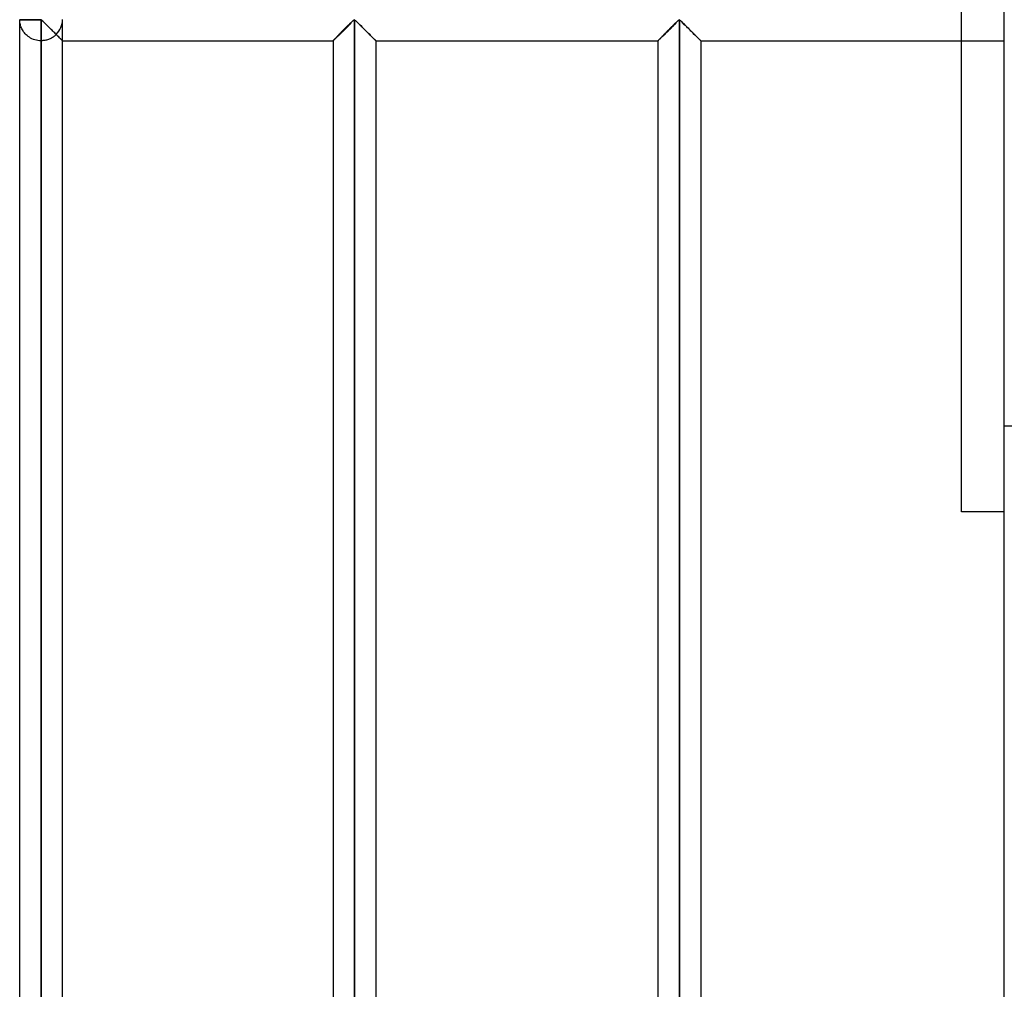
# Model space of a CAD drawing. Header units: millimetres. Extents: x -315 to 376, y -690 to 690.
# Tile 16 of 20: x -315 to -200, y 453 to 567. Entities that reach past the tile are written whole.
import ezdxf

# ---------------------------------------------------------------- set-up
doc = ezdxf.new("R2010")
doc.units = ezdxf.units.MM
doc.layers.add('MAIN-1', color=7, linetype='Continuous')
doc.layers.add('MAIN-2', color=7, linetype='Continuous')

msp = doc.modelspace()

# ---------------------------------------------------------------- linework, layer by layer
at = {"layer": 'MAIN-1'}
for p, q in [((-200, -690), (-200, 690)), ((-315, 566.6), (-312.5, 566.6)), ((-315, 340.07), (-315, 566.6)), ((-312.5, 566.6), (-312.5, 566.67)), ((-312.5, 566.6), (-312.42, 566.56)), ((-312.5, 340.07), (-312.5, 566.6)), ((-312.42, 566.56), (-312.36, 566.51)), ((-312.36, 566.51), (-312.31, 566.46)), ((-312.31, 566.46), (-312.25, 566.41)), ((-312.25, 566.41), (-312.19, 566.35)), ((-312.19, 566.35), (-312.13, 566.29)), ((-312.13, 566.29), (-312.06, 566.23)), ((-312.06, 566.23), (-312, 566.16)), ((-312, 566.16), (-311.93, 566.09)), ((-311.93, 566.09), (-311.86, 566.02)), ((-311.86, 566.02), (-311.79, 565.95)), ((-311.79, 565.95), (-311.72, 565.88)), ((-311.72, 565.88), (-311.65, 565.81)), ((-276.77, 565.79), (-276.68, 565.88)), ((-276.68, 565.88), (-276.58, 565.98)), ((-276.58, 565.98), (-276.49, 566.07)), ((-276.49, 566.07), (-276.4, 566.16)), ((-276.4, 566.16), (-276.31, 566.25)), ((-276.31, 566.25), (-276.23, 566.33)), ((-276.23, 566.33), (-276.15, 566.41)), ((-276.15, 566.41), (-276.07, 566.48)), ((-276.07, 566.48), (-276, 566.55)), ((-276, 566.55), (-275.9, 566.6)), ((-275.9, 566.6), (-275.8, 566.55)), ((-275.9, 566.6), (-275.9, 340.07)), ((-275.8, 566.55), (-275.73, 566.48)), ((-275.73, 566.48), (-275.65, 566.41)), ((-275.65, 566.41), (-275.57, 566.33)), ((-275.57, 566.33), (-275.49, 566.25)), ((-275.49, 566.25), (-275.4, 566.16)), ((-275.4, 566.16), (-275.31, 566.07)), ((-275.31, 566.07), (-275.22, 565.98)), ((-275.22, 565.98), (-275.12, 565.88)), ((-275.12, 565.88), (-275.03, 565.79)), ((-238.82, 565.79), (-238.73, 565.88)), ((-238.73, 565.88), (-238.63, 565.98)), ((-238.63, 565.98), (-238.54, 566.07)), ((-238.54, 566.07), (-238.45, 566.16)), ((-238.45, 566.16), (-238.36, 566.25)), ((-238.36, 566.25), (-238.28, 566.33)), ((-238.28, 566.33), (-238.2, 566.41)), ((-238.2, 566.41), (-238.12, 566.48)), ((-238.12, 566.48), (-238.05, 566.55)), ((-238.05, 566.55), (-237.95, 566.6)), ((-237.95, 566.6), (-237.95, 340.07)), ((-237.95, 566.6), (-237.85, 566.54)), ((-237.85, 566.54), (-237.77, 566.48)), ((-237.77, 566.48), (-237.69, 566.4)), ((-237.69, 566.4), (-237.61, 566.32)), ((-237.61, 566.32), (-237.52, 566.23)), ((-237.52, 566.23), (-237.43, 566.14)), ((-237.43, 566.14), (-237.34, 566.05)), ((-237.34, 566.05), (-237.24, 565.95)), ((-237.24, 565.95), (-237.14, 565.86)), ((-237.14, 565.86), (-237.05, 565.76)), ((-311.65, 565.81), (-311.58, 565.74)), ((-311.58, 565.74), (-311.5, 565.67)), ((-311.5, 565.67), (-311.43, 565.59)), ((-311.43, 565.59), (-311.36, 565.52)), ((-311.36, 565.52), (-311.28, 565.45)), ((-311.28, 565.45), (-311.21, 565.37)), ((-311.21, 565.37), (-311.14, 565.3)), ((-311.14, 565.3), (-311.06, 565.23)), ((-311.06, 565.23), (-310.99, 565.16)), ((-310.99, 565.16), (-310.92, 565.09)), ((-310.92, 565.09), (-310.85, 565.02)), ((-310.85, 565.02), (-310.78, 564.95)), ((-310.78, 564.95), (-310.72, 564.88)), ((-310.72, 564.88), (-310.65, 564.82)), ((-310.65, 564.82), (-310.59, 564.75)), ((-310.59, 564.75), (-310.53, 564.69)), ((-310.53, 564.69), (-310.47, 564.63)), ((-277.89, 564.67), (-277.81, 564.75)), ((-277.81, 564.75), (-277.73, 564.84)), ((-277.73, 564.84), (-277.64, 564.93)), ((-277.64, 564.93), (-277.55, 565.02)), ((-277.55, 565.02), (-277.46, 565.11)), ((-277.46, 565.11), (-277.36, 565.2)), ((-277.36, 565.2), (-277.26, 565.3)), ((-277.26, 565.3), (-277.17, 565.4)), ((-277.17, 565.4), (-277.07, 565.5)), ((-277.07, 565.5), (-276.97, 565.59)), ((-276.97, 565.59), (-276.87, 565.69)), ((-276.87, 565.69), (-276.77, 565.79)), ((-275.03, 565.79), (-274.93, 565.69)), ((-274.93, 565.69), (-274.83, 565.59)), ((-274.83, 565.59), (-274.73, 565.5)), ((-274.73, 565.5), (-274.63, 565.4)), ((-274.63, 565.4), (-274.54, 565.3)), ((-274.54, 565.3), (-274.44, 565.2)), ((-274.44, 565.2), (-274.34, 565.11)), ((-274.34, 565.11), (-274.25, 565.02)), ((-274.25, 565.02), (-274.16, 564.93)), ((-274.16, 564.93), (-274.07, 564.84)), ((-274.07, 564.84), (-273.99, 564.75)), ((-273.99, 564.75), (-273.91, 564.67)), ((-239.94, 564.67), (-239.86, 564.75)), ((-239.86, 564.75), (-239.78, 564.84)), ((-239.78, 564.84), (-239.69, 564.93)), ((-239.69, 564.93), (-239.6, 565.02)), ((-239.6, 565.02), (-239.51, 565.11)), ((-239.51, 565.11), (-239.41, 565.2)), ((-239.41, 565.2), (-239.31, 565.3)), ((-239.31, 565.3), (-239.22, 565.4)), ((-239.22, 565.4), (-239.12, 565.5)), ((-239.12, 565.5), (-239.02, 565.59)), ((-239.02, 565.59), (-238.92, 565.69)), ((-238.92, 565.69), (-238.82, 565.79)), ((-237.05, 565.76), (-236.94, 565.66)), ((-236.94, 565.66), (-236.84, 565.56)), ((-236.84, 565.56), (-236.74, 565.46)), ((-236.74, 565.46), (-236.64, 565.36)), ((-236.64, 565.36), (-236.54, 565.26)), ((-236.54, 565.26), (-236.44, 565.16)), ((-236.44, 565.16), (-236.35, 565.06)), ((-236.35, 565.06), (-236.25, 564.97)), ((-236.25, 564.97), (-236.16, 564.88)), ((-236.16, 564.88), (-236.07, 564.79)), ((-236.07, 564.79), (-235.98, 564.7)), ((-235.98, 564.7), (-235.9, 564.62)), ((-310.47, 564.63), (-310.41, 564.57)), ((-310.41, 564.57), (-310.35, 564.52)), ((-310.35, 564.52), (-310.3, 564.46)), ((-310.3, 564.46), (-310.25, 564.42)), ((-310.25, 564.42), (-310.2, 564.37)), ((-310.2, 564.37), (-310.16, 564.33)), ((-310.16, 564.33), (-310.13, 564.29)), ((-310.13, 564.29), (-310.09, 564.26)), ((-310.09, 564.26), (-310.07, 564.23)), ((-310.07, 564.23), (-310.04, 564.21)), ((-310.04, 564.21), (-310.02, 564.19)), ((-310.02, 564.19), (-310.01, 564.18)), ((-310.01, 564.18), (-310, 564.17)), ((-310, 564.17), (-310, 564.17)), ((-310, 342.5), (-310, 564.17)), ((-310, 564.17), (-278.4, 564.17)), ((-278.4, 564.17), (-278.39, 564.17)), ((-278.4, 564.17), (-278.4, 342.5)), ((-278.39, 564.17), (-278.38, 564.19)), ((-278.38, 564.19), (-278.36, 564.21)), ((-278.36, 564.21), (-278.33, 564.24)), ((-278.33, 564.24), (-278.29, 564.28)), ((-278.29, 564.28), (-278.24, 564.33)), ((-278.24, 564.33), (-278.18, 564.39)), ((-278.18, 564.39), (-278.12, 564.45)), ((-278.12, 564.45), (-278.05, 564.52)), ((-278.05, 564.52), (-277.97, 564.59)), ((-277.97, 564.59), (-277.89, 564.67)), ((-273.91, 564.67), (-273.83, 564.59)), ((-273.83, 564.59), (-273.75, 564.52)), ((-273.75, 564.52), (-273.68, 564.45)), ((-273.68, 564.45), (-273.62, 564.39)), ((-273.62, 564.39), (-273.56, 564.33)), ((-273.56, 564.33), (-273.51, 564.28)), ((-273.51, 564.28), (-273.47, 564.24)), ((-273.47, 564.24), (-273.44, 564.21)), ((-273.44, 564.21), (-273.42, 564.19)), ((-273.42, 564.19), (-273.41, 564.17)), ((-273.41, 564.17), (-273.4, 564.17)), ((-273.4, 564.17), (-240.45, 564.17)), ((-273.4, 564.17), (-273.4, 342.5)), ((-240.45, 564.17), (-240.44, 564.17)), ((-240.45, 564.17), (-240.45, 342.5)), ((-240.44, 564.17), (-240.43, 564.19)), ((-240.43, 564.19), (-240.41, 564.21)), ((-240.41, 564.21), (-240.38, 564.24)), ((-240.38, 564.24), (-240.34, 564.28)), ((-240.34, 564.28), (-240.29, 564.33)), ((-240.29, 564.33), (-240.23, 564.39)), ((-240.23, 564.39), (-240.17, 564.45)), ((-240.17, 564.45), (-240.1, 564.52)), ((-240.1, 564.52), (-240.02, 564.59)), ((-240.02, 564.59), (-239.94, 564.67)), ((-235.9, 564.62), (-235.82, 564.54)), ((-235.82, 564.54), (-235.75, 564.46)), ((-235.75, 564.46), (-235.68, 564.4)), ((-235.68, 564.4), (-235.62, 564.34)), ((-235.62, 564.34), (-235.57, 564.29)), ((-235.57, 564.29), (-235.53, 564.24)), ((-235.53, 564.24), (-235.49, 564.21)), ((-235.49, 564.21), (-235.47, 564.19)), ((-235.47, 564.19), (-235.46, 564.17)), ((-235.46, 564.17), (-235.45, 564.17)), ((-235.45, 564.17), (-200, 564.17)), ((-235.45, 564.17), (-235.45, 342.5)), ((-205, 509.12), (-205, 564.17)), ((-200, 509.12), (-205, 509.12))]:
    msp.add_line(p, q, dxfattribs=at)
msp.add_arc((-312.5, 566.67), 2.5, 180, 181.6206, dxfattribs=at)
at = {"layer": 'MAIN-2'}
for p, q in [((-205, 564.17), (-205, 569.17)), ((-312.5, 566.6), (-315, 566.6)), ((-315, 566.53), (-315, 566.6)), ((-314.99, 566.45), (-315, 566.53)), ((-314.98, 566.36), (-314.99, 566.45)), ((-314.97, 566.26), (-314.98, 566.36)), ((-314.95, 566.15), (-314.97, 566.26)), ((-314.92, 566.04), (-314.95, 566.15)), ((-314.89, 565.93), (-314.92, 566.04)), ((-314.85, 565.81), (-314.89, 565.93)), ((-312.5, 566.67), (-312.5, 566.6)), ((-312.5, 566.6), (-312.5, 340.07)), ((-312.4, 566.54), (-312.5, 566.6)), ((-312.31, 566.47), (-312.4, 566.54)), ((-312.23, 566.39), (-312.31, 566.47)), ((-312.14, 566.3), (-312.23, 566.39)), ((-312.05, 566.21), (-312.14, 566.3)), ((-311.95, 566.11), (-312.05, 566.21)), ((-311.85, 566.02), (-311.95, 566.11)), ((-311.75, 565.91), (-311.85, 566.02)), ((-311.65, 565.81), (-311.75, 565.91)), ((-310, 564.17), (-310, 566.6)), ((-276.68, 565.88), (-276.77, 565.79)), ((-276.67, 565.9), (-276.76, 565.8)), ((-276.76, 565.8), (-276.67, 565.9)), ((-276.58, 565.98), (-276.68, 565.88)), ((-276.57, 565.99), (-276.67, 565.9)), ((-276.67, 565.9), (-276.57, 565.99)), ((-276.49, 566.07), (-276.58, 565.98)), ((-276.48, 566.08), (-276.57, 565.99)), ((-276.57, 565.99), (-276.48, 566.08)), ((-276.4, 566.16), (-276.49, 566.07)), ((-276.39, 566.17), (-276.48, 566.08)), ((-276.48, 566.08), (-276.39, 566.17)), ((-276.31, 566.25), (-276.4, 566.16)), ((-276.31, 566.25), (-276.39, 566.17)), ((-276.39, 566.17), (-276.31, 566.25)), ((-276.23, 566.33), (-276.31, 566.25)), ((-276.23, 566.33), (-276.31, 566.25)), ((-276.31, 566.25), (-276.23, 566.33)), ((-276.15, 566.41), (-276.23, 566.33)), ((-276.15, 566.41), (-276.23, 566.33)), ((-276.23, 566.33), (-276.15, 566.41)), ((-276.07, 566.48), (-276.15, 566.41)), ((-276.07, 566.48), (-276.15, 566.41)), ((-276.15, 566.41), (-276.07, 566.48)), ((-276, 566.55), (-276.07, 566.48)), ((-276, 566.55), (-276.07, 566.48)), ((-276.07, 566.48), (-276, 566.55)), ((-275.9, 566.6), (-276, 566.55)), ((-275.9, 566.6), (-276, 566.55)), ((-276, 566.55), (-275.9, 566.6)), ((-275.8, 566.55), (-275.9, 566.6)), ((-275.9, 340.07), (-275.9, 566.6)), ((-275.9, 566.6), (-275.9, 340.07)), ((-275.9, 340.07), (-275.9, 566.6)), ((-275.9, 566.6), (-275.8, 566.55)), ((-275.8, 566.55), (-275.9, 566.6)), ((-275.73, 566.48), (-275.8, 566.55)), ((-275.8, 566.55), (-275.73, 566.48)), ((-275.73, 566.48), (-275.8, 566.55)), ((-275.65, 566.41), (-275.73, 566.48)), ((-275.73, 566.48), (-275.65, 566.41)), ((-275.65, 566.41), (-275.73, 566.48)), ((-275.57, 566.33), (-275.65, 566.41)), ((-275.65, 566.41), (-275.57, 566.33)), ((-275.57, 566.33), (-275.65, 566.41)), ((-275.49, 566.25), (-275.57, 566.33)), ((-275.57, 566.33), (-275.49, 566.25)), ((-275.49, 566.25), (-275.57, 566.33)), ((-275.4, 566.16), (-275.49, 566.25)), ((-275.49, 566.25), (-275.41, 566.17)), ((-275.41, 566.17), (-275.49, 566.25)), ((-275.41, 566.17), (-275.32, 566.08)), ((-275.32, 566.08), (-275.41, 566.17)), ((-275.31, 566.07), (-275.4, 566.16)), ((-275.32, 566.08), (-275.23, 565.99)), ((-275.23, 565.99), (-275.32, 566.08)), ((-275.22, 565.98), (-275.31, 566.07)), ((-275.23, 565.99), (-275.13, 565.9)), ((-275.13, 565.9), (-275.23, 565.99)), ((-275.12, 565.88), (-275.22, 565.98)), ((-275.13, 565.9), (-275.04, 565.8)), ((-275.04, 565.8), (-275.13, 565.9)), ((-275.03, 565.79), (-275.12, 565.88)), ((-238.73, 565.88), (-238.82, 565.79)), ((-238.72, 565.9), (-238.81, 565.8)), ((-238.81, 565.8), (-238.72, 565.9)), ((-238.63, 565.98), (-238.73, 565.88)), ((-238.62, 565.99), (-238.72, 565.9)), ((-238.72, 565.9), (-238.62, 565.99)), ((-238.54, 566.07), (-238.63, 565.98)), ((-238.53, 566.08), (-238.62, 565.99)), ((-238.62, 565.99), (-238.53, 566.08)), ((-238.45, 566.16), (-238.54, 566.07)), ((-238.44, 566.17), (-238.53, 566.08)), ((-238.53, 566.08), (-238.44, 566.17)), ((-238.36, 566.25), (-238.45, 566.16)), ((-238.36, 566.25), (-238.44, 566.17)), ((-238.44, 566.17), (-238.36, 566.25)), ((-238.28, 566.33), (-238.36, 566.25)), ((-238.28, 566.33), (-238.36, 566.25)), ((-238.36, 566.25), (-238.28, 566.33)), ((-238.2, 566.41), (-238.28, 566.33)), ((-238.2, 566.41), (-238.28, 566.33)), ((-238.28, 566.33), (-238.2, 566.41)), ((-238.12, 566.48), (-238.2, 566.41)), ((-238.12, 566.48), (-238.2, 566.41)), ((-238.2, 566.41), (-238.12, 566.48)), ((-238.05, 566.55), (-238.12, 566.48)), ((-238.05, 566.55), (-238.12, 566.48)), ((-238.12, 566.48), (-238.05, 566.55)), ((-237.95, 566.6), (-238.05, 566.55)), ((-237.95, 566.6), (-238.05, 566.55)), ((-238.05, 566.55), (-237.95, 566.6)), ((-237.95, 340.07), (-237.95, 566.6)), ((-237.85, 566.55), (-237.95, 566.6)), ((-237.95, 566.6), (-237.95, 340.07)), ((-237.95, 340.07), (-237.95, 566.6)), ((-237.95, 566.6), (-237.85, 566.55)), ((-237.85, 566.55), (-237.95, 566.6)), ((-237.78, 566.48), (-237.85, 566.55)), ((-237.85, 566.55), (-237.78, 566.48)), ((-237.78, 566.48), (-237.85, 566.55)), ((-237.7, 566.41), (-237.78, 566.48)), ((-237.78, 566.48), (-237.7, 566.41)), ((-237.7, 566.41), (-237.78, 566.48)), ((-237.62, 566.33), (-237.7, 566.41)), ((-237.7, 566.41), (-237.62, 566.33)), ((-237.62, 566.33), (-237.7, 566.41)), ((-237.54, 566.25), (-237.62, 566.33)), ((-237.62, 566.33), (-237.54, 566.25)), ((-237.54, 566.25), (-237.62, 566.33)), ((-237.45, 566.16), (-237.54, 566.25)), ((-237.54, 566.25), (-237.46, 566.17)), ((-237.46, 566.17), (-237.54, 566.25)), ((-237.46, 566.17), (-237.37, 566.08)), ((-237.37, 566.08), (-237.46, 566.17)), ((-237.36, 566.07), (-237.45, 566.16)), ((-237.37, 566.08), (-237.28, 565.99)), ((-237.28, 565.99), (-237.37, 566.08)), ((-237.27, 565.98), (-237.36, 566.07)), ((-237.28, 565.99), (-237.18, 565.9)), ((-237.18, 565.9), (-237.28, 565.99)), ((-237.17, 565.88), (-237.27, 565.98)), ((-237.18, 565.9), (-237.09, 565.8)), ((-237.09, 565.8), (-237.18, 565.9)), ((-237.08, 565.79), (-237.17, 565.88)), ((-314.8, 565.69), (-314.85, 565.81)), ((-314.75, 565.57), (-314.8, 565.69)), ((-314.69, 565.45), (-314.75, 565.57)), ((-314.61, 565.33), (-314.69, 565.45)), ((-314.54, 565.22), (-314.61, 565.33)), ((-314.45, 565.1), (-314.54, 565.22)), ((-314.35, 564.99), (-314.45, 565.1)), ((-314.25, 564.88), (-314.35, 564.99)), ((-314.13, 564.77), (-314.25, 564.88)), ((-314.01, 564.67), (-314.13, 564.77)), ((-311.54, 565.71), (-311.65, 565.81)), ((-311.44, 565.6), (-311.54, 565.71)), ((-311.33, 565.49), (-311.44, 565.6)), ((-311.22, 565.39), (-311.33, 565.49)), ((-311.12, 565.28), (-311.22, 565.39)), ((-311.01, 565.18), (-311.12, 565.28)), ((-310.94, 564.71), (-311.02, 564.65)), ((-310.91, 565.08), (-311.01, 565.18)), ((-310.87, 564.77), (-310.94, 564.71)), ((-310.81, 564.98), (-310.91, 565.08)), ((-310.8, 564.84), (-310.87, 564.77)), ((-310.72, 564.88), (-310.81, 564.98)), ((-310.73, 564.9), (-310.8, 564.84)), ((-310.66, 564.83), (-310.73, 564.9)), ((-310.73, 564.9), (-310.64, 564.8)), ((-310.62, 564.79), (-310.72, 564.88)), ((-310.59, 564.76), (-310.66, 564.83)), ((-310.64, 564.8), (-310.55, 564.71)), ((-310.53, 564.7), (-310.62, 564.79)), ((-310.53, 564.69), (-310.59, 564.76)), ((-310.55, 564.71), (-310.46, 564.62)), ((-310.44, 564.61), (-310.53, 564.7)), ((-310.46, 564.63), (-310.53, 564.69)), ((-277.87, 564.7), (-277.95, 564.62)), ((-277.95, 564.62), (-277.87, 564.7)), ((-277.81, 564.75), (-277.89, 564.67)), ((-277.78, 564.78), (-277.87, 564.7)), ((-277.87, 564.7), (-277.78, 564.78)), ((-277.73, 564.84), (-277.81, 564.75)), ((-277.7, 564.87), (-277.78, 564.78)), ((-277.78, 564.78), (-277.7, 564.87)), ((-277.64, 564.93), (-277.73, 564.84)), ((-277.61, 564.95), (-277.7, 564.87)), ((-277.7, 564.87), (-277.61, 564.95)), ((-277.55, 565.02), (-277.64, 564.93)), ((-277.52, 565.04), (-277.61, 564.95)), ((-277.61, 564.95), (-277.52, 565.04)), ((-277.46, 565.11), (-277.55, 565.02)), ((-277.43, 565.13), (-277.52, 565.04)), ((-277.52, 565.04), (-277.43, 565.13)), ((-277.36, 565.2), (-277.46, 565.11)), ((-277.34, 565.23), (-277.43, 565.13)), ((-277.43, 565.13), (-277.34, 565.23)), ((-277.26, 565.3), (-277.36, 565.2)), ((-277.24, 565.32), (-277.34, 565.23)), ((-277.34, 565.23), (-277.24, 565.32)), ((-277.17, 565.4), (-277.26, 565.3)), ((-277.15, 565.42), (-277.24, 565.32)), ((-277.24, 565.32), (-277.15, 565.42)), ((-277.07, 565.5), (-277.17, 565.4)), ((-277.05, 565.52), (-277.15, 565.42)), ((-277.15, 565.42), (-277.05, 565.52)), ((-276.97, 565.59), (-277.07, 565.5)), ((-276.95, 565.61), (-277.05, 565.52)), ((-277.05, 565.52), (-276.95, 565.61)), ((-276.87, 565.69), (-276.97, 565.59)), ((-276.86, 565.71), (-276.95, 565.61)), ((-276.95, 565.61), (-276.86, 565.71)), ((-276.77, 565.79), (-276.87, 565.69)), ((-276.76, 565.8), (-276.86, 565.71)), ((-276.86, 565.71), (-276.76, 565.8)), ((-275.04, 565.8), (-274.94, 565.71)), ((-274.94, 565.71), (-275.04, 565.8)), ((-274.93, 565.69), (-275.03, 565.79)), ((-274.94, 565.71), (-274.85, 565.61)), ((-274.85, 565.61), (-274.94, 565.71)), ((-274.83, 565.59), (-274.93, 565.69)), ((-274.85, 565.61), (-274.75, 565.52)), ((-274.75, 565.52), (-274.85, 565.61)), ((-274.73, 565.5), (-274.83, 565.59)), ((-274.75, 565.52), (-274.65, 565.42)), ((-274.65, 565.42), (-274.75, 565.52)), ((-274.63, 565.4), (-274.73, 565.5)), ((-274.65, 565.42), (-274.56, 565.32)), ((-274.56, 565.32), (-274.65, 565.42)), ((-274.54, 565.3), (-274.63, 565.4)), ((-274.56, 565.32), (-274.46, 565.23)), ((-274.46, 565.23), (-274.56, 565.32)), ((-274.44, 565.2), (-274.54, 565.3)), ((-274.46, 565.23), (-274.37, 565.13)), ((-274.37, 565.13), (-274.46, 565.23)), ((-274.34, 565.11), (-274.44, 565.2)), ((-274.37, 565.13), (-274.28, 565.04)), ((-274.28, 565.04), (-274.37, 565.13)), ((-274.25, 565.02), (-274.34, 565.11)), ((-274.28, 565.04), (-274.19, 564.95)), ((-274.19, 564.95), (-274.28, 565.04)), ((-274.16, 564.93), (-274.25, 565.02)), ((-274.19, 564.95), (-274.1, 564.87)), ((-274.1, 564.87), (-274.19, 564.95)), ((-274.07, 564.84), (-274.16, 564.93)), ((-274.1, 564.87), (-274.02, 564.78)), ((-274.02, 564.78), (-274.1, 564.87)), ((-273.99, 564.75), (-274.07, 564.84)), ((-274.02, 564.78), (-273.93, 564.7)), ((-273.93, 564.7), (-274.02, 564.78)), ((-273.91, 564.67), (-273.99, 564.75)), ((-273.93, 564.7), (-273.85, 564.62)), ((-273.85, 564.62), (-273.93, 564.7)), ((-239.92, 564.7), (-240, 564.62)), ((-240, 564.62), (-239.92, 564.7)), ((-239.86, 564.75), (-239.94, 564.67)), ((-239.83, 564.78), (-239.92, 564.7)), ((-239.92, 564.7), (-239.83, 564.78)), ((-239.78, 564.84), (-239.86, 564.75)), ((-239.75, 564.87), (-239.83, 564.78)), ((-239.83, 564.78), (-239.75, 564.87)), ((-239.69, 564.93), (-239.78, 564.84)), ((-239.66, 564.95), (-239.75, 564.87)), ((-239.75, 564.87), (-239.66, 564.95)), ((-239.6, 565.02), (-239.69, 564.93)), ((-239.57, 565.04), (-239.66, 564.95)), ((-239.66, 564.95), (-239.57, 565.04)), ((-239.51, 565.11), (-239.6, 565.02)), ((-239.48, 565.13), (-239.57, 565.04)), ((-239.57, 565.04), (-239.48, 565.13)), ((-239.41, 565.2), (-239.51, 565.11)), ((-239.39, 565.23), (-239.48, 565.13)), ((-239.48, 565.13), (-239.39, 565.23)), ((-239.31, 565.3), (-239.41, 565.2)), ((-239.29, 565.32), (-239.39, 565.23)), ((-239.39, 565.23), (-239.29, 565.32)), ((-239.22, 565.4), (-239.31, 565.3)), ((-239.2, 565.42), (-239.29, 565.32)), ((-239.29, 565.32), (-239.2, 565.42)), ((-239.12, 565.5), (-239.22, 565.4)), ((-239.1, 565.52), (-239.2, 565.42)), ((-239.2, 565.42), (-239.1, 565.52)), ((-239.02, 565.59), (-239.12, 565.5)), ((-239, 565.61), (-239.1, 565.52)), ((-239.1, 565.52), (-239, 565.61)), ((-238.92, 565.69), (-239.02, 565.59)), ((-238.91, 565.71), (-239, 565.61)), ((-239, 565.61), (-238.91, 565.71)), ((-238.82, 565.79), (-238.92, 565.69)), ((-238.81, 565.8), (-238.91, 565.71)), ((-238.91, 565.71), (-238.81, 565.8)), ((-237.09, 565.8), (-236.99, 565.71)), ((-236.99, 565.71), (-237.09, 565.8)), ((-236.98, 565.69), (-237.08, 565.79)), ((-236.99, 565.71), (-236.9, 565.61)), ((-236.9, 565.61), (-236.99, 565.71)), ((-236.88, 565.59), (-236.98, 565.69)), ((-236.9, 565.61), (-236.8, 565.52)), ((-236.8, 565.52), (-236.9, 565.61)), ((-236.78, 565.5), (-236.88, 565.59)), ((-236.8, 565.52), (-236.7, 565.42)), ((-236.7, 565.42), (-236.8, 565.52)), ((-236.68, 565.4), (-236.78, 565.5)), ((-236.7, 565.42), (-236.61, 565.32)), ((-236.61, 565.32), (-236.7, 565.42)), ((-236.59, 565.3), (-236.68, 565.4)), ((-236.61, 565.32), (-236.51, 565.23)), ((-236.51, 565.23), (-236.61, 565.32)), ((-236.49, 565.2), (-236.59, 565.3)), ((-236.51, 565.23), (-236.42, 565.13)), ((-236.42, 565.13), (-236.51, 565.23)), ((-236.39, 565.11), (-236.49, 565.2)), ((-236.42, 565.13), (-236.33, 565.04)), ((-236.33, 565.04), (-236.42, 565.13)), ((-236.3, 565.02), (-236.39, 565.11)), ((-236.33, 565.04), (-236.24, 564.95)), ((-236.24, 564.95), (-236.33, 565.04)), ((-236.21, 564.93), (-236.3, 565.02)), ((-236.24, 564.95), (-236.15, 564.87)), ((-236.15, 564.87), (-236.24, 564.95)), ((-236.12, 564.84), (-236.21, 564.93)), ((-236.15, 564.87), (-236.07, 564.78)), ((-236.07, 564.78), (-236.15, 564.87)), ((-236.04, 564.75), (-236.12, 564.84)), ((-236.07, 564.78), (-235.98, 564.7)), ((-235.98, 564.7), (-236.07, 564.78)), ((-235.96, 564.67), (-236.04, 564.75)), ((-235.98, 564.7), (-235.9, 564.62)), ((-235.9, 564.62), (-235.98, 564.7)), ((-313.87, 564.58), (-314.01, 564.67)), ((-313.72, 564.49), (-313.87, 564.58)), ((-313.57, 564.41), (-313.72, 564.49)), ((-313.4, 564.33), (-313.57, 564.41)), ((-313.23, 564.28), (-313.4, 564.33)), ((-313.05, 564.23), (-313.23, 564.28)), ((-312.87, 564.19), (-313.05, 564.23)), ((-312.69, 564.17), (-312.87, 564.19)), ((-312.5, 564.17), (-312.69, 564.17)), ((-312.5, 564.17), (-312.5, 342.5)), ((-312.39, 564.17), (-312.5, 564.17)), ((-312.5, 564.17), (-312.5, 342.5)), ((-312.5, 342.5), (-312.5, 564.17)), ((-312.5, 564.17), (-312.5, 342.5)), ((-312.5, 342.5), (-312.5, 564.17)), ((-312.5, 564.17), (-312.5, 342.5)), ((-312.5, 342.5), (-312.5, 564.17)), ((-312.5, 564.17), (-312.5, 342.5)), ((-312.5, 342.5), (-312.5, 564.17)), ((-312.5, 564.17), (-312.5, 342.5)), ((-312.5, 342.5), (-312.5, 564.17)), ((-312.5, 564.17), (-312.5, 342.5)), ((-312.5, 342.5), (-312.5, 564.17)), ((-312.5, 564.17), (-312.5, 342.5)), ((-312.5, 342.5), (-312.5, 564.17)), ((-312.5, 564.17), (-312.5, 342.5)), ((-312.5, 342.5), (-312.5, 564.17)), ((-312.5, 564.17), (-312.5, 342.5)), ((-312.5, 342.5), (-312.5, 564.17)), ((-312.5, 564.17), (-312.5, 342.5)), ((-312.5, 342.5), (-312.5, 564.17)), ((-312.5, 564.17), (-312.5, 342.5)), ((-312.5, 342.5), (-312.5, 564.17)), ((-312.5, 564.17), (-312.5, 342.5)), ((-312.5, 342.5), (-312.5, 564.17)), ((-312.5, 564.17), (-312.5, 342.5)), ((-312.5, 342.5), (-312.5, 564.17)), ((-312.5, 564.17), (-312.5, 342.5)), ((-312.5, 342.5), (-312.5, 564.17)), ((-312.5, 564.17), (-312.5, 342.5)), ((-312.5, 342.5), (-312.5, 564.17)), ((-312.5, 564.17), (-312.5, 342.5)), ((-312.5, 342.5), (-312.5, 564.17)), ((-312.5, 564.17), (-312.5, 342.5)), ((-312.5, 342.5), (-312.5, 564.17)), ((-312.5, 564.17), (-312.5, 342.5)), ((-312.5, 342.5), (-312.5, 564.17)), ((-312.5, 564.17), (-312.5, 342.5)), ((-312.5, 342.5), (-312.5, 564.17)), ((-312.5, 564.17), (-312.5, 342.5)), ((-312.5, 342.5), (-312.5, 564.17)), ((-312.5, 564.17), (-312.5, 342.5)), ((-312.5, 342.5), (-312.5, 564.17)), ((-312.5, 564.17), (-312.5, 342.5)), ((-312.5, 342.5), (-312.5, 564.17)), ((-312.5, 564.17), (-312.5, 342.5)), ((-312.5, 342.5), (-312.5, 564.17)), ((-312.5, 342.5), (-312.5, 564.17)), ((-312.28, 564.18), (-312.39, 564.17)), ((-312.17, 564.19), (-312.28, 564.18)), ((-312.07, 564.2), (-312.17, 564.19)), ((-311.96, 564.23), (-312.07, 564.2)), ((-311.85, 564.25), (-311.96, 564.23)), ((-311.75, 564.28), (-311.85, 564.25)), ((-311.65, 564.32), (-311.75, 564.28)), ((-311.55, 564.35), (-311.65, 564.32)), ((-311.45, 564.4), (-311.55, 564.35)), ((-311.36, 564.44), (-311.45, 564.4)), ((-311.27, 564.49), (-311.36, 564.44)), ((-311.18, 564.54), (-311.27, 564.49)), ((-311.1, 564.6), (-311.18, 564.54)), ((-311.02, 564.65), (-311.1, 564.6)), ((-310.4, 564.57), (-310.46, 564.63)), ((-310.46, 564.62), (-310.38, 564.54)), ((-310.36, 564.53), (-310.44, 564.61)), ((-310.34, 564.51), (-310.4, 564.57)), ((-310.38, 564.54), (-310.3, 564.46)), ((-310.29, 564.45), (-310.36, 564.53)), ((-310.29, 564.45), (-310.34, 564.51)), ((-310.3, 564.46), (-310.23, 564.39)), ((-310.23, 564.4), (-310.29, 564.45)), ((-310.22, 564.38), (-310.29, 564.45)), ((-310.19, 564.35), (-310.23, 564.4)), ((-310.23, 564.39), (-310.17, 564.33)), ((-310.16, 564.32), (-310.22, 564.38)), ((-310.14, 564.31), (-310.19, 564.35)), ((-310.17, 564.33), (-310.11, 564.28)), ((-310.11, 564.27), (-310.16, 564.32)), ((-310.11, 564.27), (-310.14, 564.31)), ((-310.11, 564.28), (-310.07, 564.24)), ((-310.08, 564.24), (-310.11, 564.27)), ((-310.06, 564.23), (-310.11, 564.27)), ((-310.05, 564.21), (-310.08, 564.24)), ((-310.07, 564.24), (-310.04, 564.2)), ((-310.03, 564.2), (-310.06, 564.23)), ((-310.03, 564.19), (-310.05, 564.21)), ((-310.04, 564.2), (-310.01, 564.18)), ((-310.01, 564.18), (-310.03, 564.2)), ((-310.01, 564.18), (-310.03, 564.19)), ((-310, 564.17), (-310.01, 564.18)), ((-310.01, 564.18), (-310, 564.17)), ((-310, 564.17), (-310.01, 564.18)), ((-310, 564.17), (-310, 564.17)), ((-310, 564.17), (-310, 564.17)), ((-278.39, 564.18), (-278.4, 564.17)), ((-278.4, 564.17), (-278.39, 564.18)), ((-278.39, 564.17), (-278.4, 564.17)), ((-278.4, 564.17), (-278.4, 564.17)), ((-278.38, 564.19), (-278.39, 564.17)), ((-278.37, 564.19), (-278.39, 564.18)), ((-278.39, 564.18), (-278.37, 564.19)), ((-278.36, 564.21), (-278.38, 564.19)), ((-278.34, 564.22), (-278.37, 564.19)), ((-278.37, 564.19), (-278.34, 564.22)), ((-278.33, 564.24), (-278.36, 564.21)), ((-278.31, 564.26), (-278.34, 564.22)), ((-278.34, 564.22), (-278.31, 564.26)), ((-278.29, 564.28), (-278.33, 564.24)), ((-278.27, 564.3), (-278.31, 564.26)), ((-278.31, 564.26), (-278.27, 564.3)), ((-278.24, 564.33), (-278.29, 564.28)), ((-278.21, 564.35), (-278.27, 564.3)), ((-278.27, 564.3), (-278.21, 564.35)), ((-278.18, 564.39), (-278.24, 564.33)), ((-278.16, 564.41), (-278.21, 564.35)), ((-278.21, 564.35), (-278.16, 564.41)), ((-278.12, 564.45), (-278.18, 564.39)), ((-278.09, 564.47), (-278.16, 564.41)), ((-278.16, 564.41), (-278.09, 564.47)), ((-278.05, 564.52), (-278.12, 564.45)), ((-278.02, 564.54), (-278.09, 564.47)), ((-278.09, 564.47), (-278.02, 564.54)), ((-277.97, 564.59), (-278.05, 564.52)), ((-277.95, 564.62), (-278.02, 564.54)), ((-278.02, 564.54), (-277.95, 564.62)), ((-277.89, 564.67), (-277.97, 564.59)), ((-273.83, 564.59), (-273.91, 564.67)), ((-273.85, 564.62), (-273.78, 564.54)), ((-273.78, 564.54), (-273.85, 564.62)), ((-273.75, 564.52), (-273.83, 564.59)), ((-273.78, 564.54), (-273.71, 564.47)), ((-273.71, 564.47), (-273.78, 564.54)), ((-273.68, 564.45), (-273.75, 564.52)), ((-273.71, 564.47), (-273.64, 564.41)), ((-273.64, 564.41), (-273.71, 564.47)), ((-273.62, 564.39), (-273.68, 564.45)), ((-273.64, 564.41), (-273.59, 564.35)), ((-273.59, 564.35), (-273.64, 564.41)), ((-273.56, 564.33), (-273.62, 564.39)), ((-273.59, 564.35), (-273.53, 564.3)), ((-273.53, 564.3), (-273.59, 564.35)), ((-273.51, 564.28), (-273.56, 564.33)), ((-273.53, 564.3), (-273.49, 564.26)), ((-273.49, 564.26), (-273.53, 564.3)), ((-273.47, 564.24), (-273.51, 564.28)), ((-273.49, 564.26), (-273.46, 564.22)), ((-273.46, 564.22), (-273.49, 564.26)), ((-273.44, 564.21), (-273.47, 564.24)), ((-273.46, 564.22), (-273.43, 564.19)), ((-273.43, 564.19), (-273.46, 564.22)), ((-273.42, 564.19), (-273.44, 564.21)), ((-273.43, 564.19), (-273.41, 564.18)), ((-273.41, 564.18), (-273.43, 564.19)), ((-273.41, 564.17), (-273.42, 564.19)), ((-273.41, 564.18), (-273.4, 564.17)), ((-273.4, 564.17), (-273.41, 564.18)), ((-273.4, 564.17), (-273.41, 564.17)), ((-273.4, 564.17), (-273.4, 564.17)), ((-240.44, 564.18), (-240.45, 564.17)), ((-240.45, 564.17), (-240.44, 564.18)), ((-240.44, 564.17), (-240.45, 564.17)), ((-240.45, 564.17), (-240.45, 564.17)), ((-240.43, 564.19), (-240.44, 564.17)), ((-240.42, 564.19), (-240.44, 564.18)), ((-240.44, 564.18), (-240.42, 564.19)), ((-240.41, 564.21), (-240.43, 564.19)), ((-240.39, 564.22), (-240.42, 564.19)), ((-240.42, 564.19), (-240.39, 564.22)), ((-240.38, 564.24), (-240.41, 564.21)), ((-240.36, 564.26), (-240.39, 564.22)), ((-240.39, 564.22), (-240.36, 564.26)), ((-240.34, 564.28), (-240.38, 564.24)), ((-240.32, 564.3), (-240.36, 564.26)), ((-240.36, 564.26), (-240.32, 564.3)), ((-240.29, 564.33), (-240.34, 564.28)), ((-240.26, 564.35), (-240.32, 564.3)), ((-240.32, 564.3), (-240.26, 564.35)), ((-240.23, 564.39), (-240.29, 564.33)), ((-240.21, 564.41), (-240.26, 564.35)), ((-240.26, 564.35), (-240.21, 564.41)), ((-240.17, 564.45), (-240.23, 564.39)), ((-240.14, 564.47), (-240.21, 564.41)), ((-240.21, 564.41), (-240.14, 564.47)), ((-240.1, 564.52), (-240.17, 564.45)), ((-240.07, 564.54), (-240.14, 564.47)), ((-240.14, 564.47), (-240.07, 564.54)), ((-240.02, 564.59), (-240.1, 564.52)), ((-240, 564.62), (-240.07, 564.54)), ((-240.07, 564.54), (-240, 564.62)), ((-239.94, 564.67), (-240.02, 564.59)), ((-235.88, 564.59), (-235.96, 564.67)), ((-235.9, 564.62), (-235.83, 564.54)), ((-235.83, 564.54), (-235.9, 564.62)), ((-235.8, 564.52), (-235.88, 564.59)), ((-235.83, 564.54), (-235.76, 564.47)), ((-235.76, 564.47), (-235.83, 564.54)), ((-235.73, 564.45), (-235.8, 564.52)), ((-235.76, 564.47), (-235.69, 564.41)), ((-235.69, 564.41), (-235.76, 564.47)), ((-235.67, 564.39), (-235.73, 564.45)), ((-235.69, 564.41), (-235.64, 564.35)), ((-235.64, 564.35), (-235.69, 564.41)), ((-235.61, 564.33), (-235.67, 564.39)), ((-235.64, 564.35), (-235.58, 564.3)), ((-235.58, 564.3), (-235.64, 564.35)), ((-235.56, 564.28), (-235.61, 564.33)), ((-235.58, 564.3), (-235.54, 564.26)), ((-235.54, 564.26), (-235.58, 564.3)), ((-235.52, 564.24), (-235.56, 564.28)), ((-235.54, 564.26), (-235.51, 564.22)), ((-235.51, 564.22), (-235.54, 564.26)), ((-235.49, 564.21), (-235.52, 564.24)), ((-235.51, 564.22), (-235.48, 564.19)), ((-235.48, 564.19), (-235.51, 564.22)), ((-235.47, 564.19), (-235.49, 564.21)), ((-235.48, 564.19), (-235.46, 564.18)), ((-235.46, 564.18), (-235.48, 564.19)), ((-235.46, 564.17), (-235.47, 564.19)), ((-235.46, 564.18), (-235.45, 564.17)), ((-235.45, 564.17), (-235.46, 564.18)), ((-235.45, 564.17), (-235.46, 564.17)), ((-235.45, 564.17), (-235.45, 564.17)), ((-150, 519.12), (-200, 519.12))]:
    msp.add_line(p, q, dxfattribs=at)
msp.add_ellipse((-312.5, 566.67), major_axis=(-2.5, 0), ratio=1, start_param=2.355795, end_param=3.141593, dxfattribs=at)

doc.saveas('drawing.dxf')
